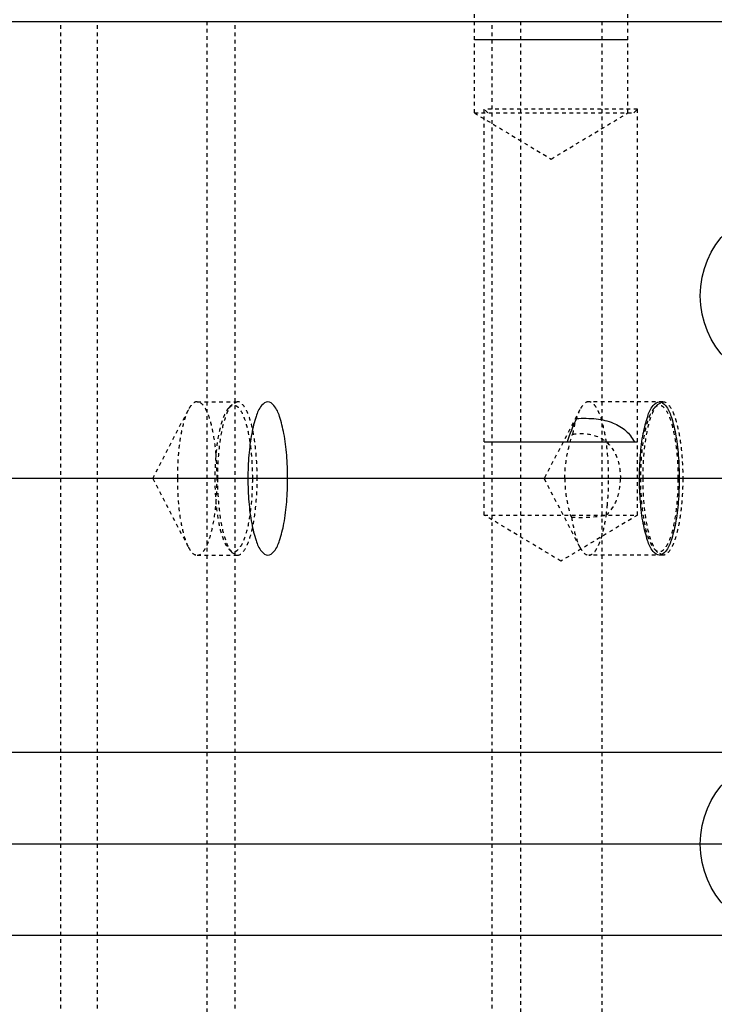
# Model space of a CAD drawing. Header units: millimetres. Extents: x -24622 to 2009, y -1603 to 2074.
# Tile 93 of 256: x -2001 to -1982, y 1500 to 1527. Entities that reach past the tile are written whole.
import ezdxf
from ezdxf.lldxf.tags import DXFTag

# ---------------------------------------------------------------- set-up
doc = ezdxf.new("R2010")
doc.units = ezdxf.units.MM
doc.linetypes.add('HIDDEN', pattern=[0.2, 0.1, -0.1])
doc.layers.add('DEFAULT_2', color=8, linetype='HIDDEN')
tags = doc.linetypes.add('CENTER', pattern=[2, 1.25, -0.25, 0.25, -0.25]).pattern_tags.tags
tags[10:11] = [DXFTag(74, 4), DXFTag(75, 0), DXFTag(340, '0'), DXFTag(46, 1.0), DXFTag(50, 0.0), DXFTag(44, 0.0), DXFTag(45, 0.0)]
tags[8:9] = [DXFTag(74, 4), DXFTag(75, 0), DXFTag(340, '0'), DXFTag(46, 1.0), DXFTag(50, 0.0), DXFTag(44, 0.0), DXFTag(45, 0.0)]
tags[6:7] = [DXFTag(74, 4), DXFTag(75, 0), DXFTag(340, '0'), DXFTag(46, 1.0), DXFTag(50, 0.0), DXFTag(44, 0.0), DXFTag(45, 0.0)]
tags[4:5] = [DXFTag(74, 4), DXFTag(75, 0), DXFTag(340, '0'), DXFTag(46, 1.0), DXFTag(50, 0.0), DXFTag(44, 0.0), DXFTag(45, 0.0)]

msp = doc.modelspace()

# ---------------------------------------------------------------- linework, layer by layer
at = {"color": 7, "linetype": 'Continuous'}
for p, q in [((-2102.339, 1527.194), (-1960.339, 1527.194)), ((-1984.822, 1526.694), (-1989.022, 1526.694)), ((-1988.754, 1515.694), (-1984.554, 1515.694)), ((-1873.022, 1514.694), (-2173.022, 1514.694)), ((-1873.022, 1507.194), (-2173.022, 1507.194)), ((-1873.022, 1502.194), (-2173.022, 1502.194))]:
    msp.add_line(p, q, dxfattribs=at)
at = {"color": 1, "linetype": 'CENTER', "ltscale": 60.96}
msp.add_line((-1873.022, 1504.694), (-2173.022, 1504.694), dxfattribs=at)
at = {"color": 7, "linetype": 'Continuous'}
for centre in [(-1980.339, 1519.694), (-1980.339, 1504.694)]:
    msp.add_circle(centre, 2.5, dxfattribs=at)
msp.add_arc((-1979.96, 1513.476), 6.891, 155.5096, 161.2221, dxfattribs=at)
for points, start_tangent, end_tangent in [([(-1994.131, 1514.694), (-1994.156, 1515.334), (-1994.234, 1515.924), (-1994.354, 1516.391), (-1994.506, 1516.691), (-1994.674, 1516.794), (-1994.843, 1516.69), (-1994.995, 1516.39), (-1995.115, 1515.923), (-1995.192, 1515.333), (-1995.218, 1514.694)], (-0.000537, 1), (-0.000448, -1)), ([(-1984.503, 1514.694), (-1984.477, 1515.334), (-1984.4, 1515.924), (-1984.279, 1516.391), (-1984.127, 1516.691), (-1983.959, 1516.794), (-1983.79, 1516.69), (-1983.639, 1516.39), (-1983.518, 1515.923), (-1983.441, 1515.333), (-1983.416, 1514.694)], (0.000537, 1), (0.000448, -1)), ([(-1986.231, 1516.332), (-1985.688, 1516.323), (-1985.223, 1516.211), (-1984.875, 1515.998), (-1984.644, 1515.694)], (0.997443, 0.071466), (0.460562, -0.887627)), ([(-1995.218, 1514.694), (-1995.192, 1514.053), (-1995.115, 1513.464), (-1994.994, 1512.997), (-1994.842, 1512.697), (-1994.674, 1512.594), (-1994.505, 1512.698), (-1994.354, 1512.998), (-1994.233, 1513.465), (-1994.156, 1514.054), (-1994.131, 1514.694)], (0.000537, -1), (0.000448, 1)), ([(-1983.416, 1514.694), (-1983.441, 1514.053), (-1983.518, 1513.464), (-1983.639, 1512.997), (-1983.791, 1512.697), (-1983.959, 1512.594), (-1984.128, 1512.698), (-1984.28, 1512.998), (-1984.4, 1513.465), (-1984.477, 1514.054), (-1984.503, 1514.694)], (-0.000537, -1), (-0.000448, 1))]:
    msp.add_spline(points, degree=3, dxfattribs=dict(at, start_tangent=start_tangent, end_tangent=end_tangent))
at = {"layer": 'DEFAULT_2', "color": 8, "linetype": 'HIDDEN'}
for p, q in [((-1989.022, 1524.694), (-1989.022, 1530.805)), ((-1984.822, 1524.694), (-1984.822, 1530.801)), ((-2000.339, 1482.194), (-2000.339, 1527.194)), ((-1999.339, 1482.194), (-1999.339, 1527.194)), ((-1996.339, 1527.194), (-1996.339, 1482.194)), ((-1995.563, 1482.194), (-1995.563, 1527.194)), ((-1988.538, 1482.194), (-1988.538, 1527.194)), ((-1987.761, 1527.194), (-1987.761, 1482.194)), ((-1985.538, 1527.194), (-1985.538, 1482.194)), ((-1984.554, 1524.794), (-1988.754, 1524.794)), ((-1988.654, 1524.694), (-1988.754, 1524.794)), ((-1988.754, 1513.694), (-1988.754, 1524.794)), ((-1984.654, 1524.694), (-1984.554, 1524.794)), ((-1984.554, 1513.694), (-1984.554, 1524.794)), ((-1989.022, 1524.694), (-1984.654, 1524.694)), ((-1989.022, 1524.694), (-1986.922, 1523.432)), ((-1986.922, 1523.432), (-1984.822, 1524.694)), ((-1996.606, 1516.794), (-1995.509, 1516.794)), ((-1995.745, 1516.621), (-1995.655, 1516.717)), ((-1995.509, 1516.794), (-1995.655, 1516.717)), ((-1983.862, 1516.794), (-1985.891, 1516.794)), ((-1984.098, 1516.621), (-1984.008, 1516.717)), ((-1984.008, 1516.717), (-1983.862, 1516.794)), ((-1997.825, 1514.694), (-1996.848, 1516.574)), ((-1986.133, 1516.574), (-1987.11, 1514.694)), ((-1997.825, 1514.694), (-1996.848, 1512.814)), ((-1986.133, 1512.814), (-1987.11, 1514.694)), ((-1988.754, 1513.694), (-1984.554, 1513.694)), ((-1986.654, 1512.432), (-1988.754, 1513.694)), ((-1984.554, 1513.694), (-1986.654, 1512.432)), ((-1995.745, 1512.767), (-1995.655, 1512.671)), ((-1995.655, 1512.671), (-1995.509, 1512.594)), ((-1984.098, 1512.767), (-1984.008, 1512.671)), ((-1983.862, 1512.594), (-1984.008, 1512.671)), ((-1996.606, 1512.594), (-1995.509, 1512.594)), ((-1983.862, 1512.594), (-1985.891, 1512.594))]:
    msp.add_line(p, q, dxfattribs=at)
for centre, radius, start, end in [((-2003.801, 1514.686), 7.738, 355.1866, 0.0551), ((-1991.417, 1514.535), 6.063, 351.91, 354.3969), ((-1970.727, 1524.075), 18.798, 213.519, 213.7333), ((-1986.14, 1517.791), 4.161, 266.9617, 280.0929)]:
    msp.add_arc(centre, radius, start, end, dxfattribs=at)
for points, start_tangent, end_tangent in [([(-1996.605, 1516.794), (-1996.668, 1516.78), (-1996.76, 1516.708), (-1996.848, 1516.574)], (-0.999958, 0.009201), (-0.461905, -0.886929)), ([(-1996.09, 1515.355), (-1996.168, 1515.935), (-1996.223, 1516.183), (-1996.287, 1516.395), (-1996.36, 1516.566), (-1996.438, 1516.691), (-1996.605, 1516.794)], (-0.085594, 0.99633), (-0.999958, 0.009201)), ([(-1995.655, 1516.717), (-1995.738, 1516.599), (-1995.814, 1516.432), (-1995.942, 1515.964), (-1996.024, 1515.364), (-1996.053, 1514.694)], (-0.681588, -0.731736), (0, -1)), ([(-1995.088, 1514.694), (-1995.102, 1515.15), (-1995.119, 1515.371), (-1995.142, 1515.583), (-1995.248, 1516.137), (-1995.395, 1516.521), (-1995.48, 1516.633), (-1995.568, 1516.688), (-1995.657, 1516.684), (-1995.745, 1516.621)], (0, 1), (-0.68094, -0.732339)), ([(-1994.966, 1514.694), (-1995.007, 1515.498), (-1995.057, 1515.861), (-1995.125, 1516.179), (-1995.207, 1516.44), (-1995.301, 1516.634), (-1995.509, 1516.794)], (0, 1), (-1, 0)), ([(-1985.891, 1516.794), (-1985.953, 1516.78), (-1986.045, 1516.707), (-1986.133, 1516.574)], (-0.999999, 0.001559), (-0.462034, -0.886862)), ([(-1985.411, 1515.682), (-1985.497, 1516.14), (-1985.611, 1516.494), (-1985.676, 1516.623), (-1985.745, 1516.717), (-1985.891, 1516.794)], (-0.136705, 0.990612), (-0.999999, 0.001559)), ([(-1984.406, 1514.694), (-1984.378, 1515.364), (-1984.295, 1515.964), (-1984.168, 1516.432), (-1984.091, 1516.599), (-1984.008, 1516.717)], (0, 1), (0.681588, 0.731736)), ([(-1983.441, 1514.694), (-1983.455, 1515.15), (-1983.472, 1515.371), (-1983.495, 1515.583), (-1983.601, 1516.137), (-1983.748, 1516.521), (-1983.833, 1516.633), (-1983.921, 1516.688), (-1984.01, 1516.684), (-1984.098, 1516.621)], (0, 1), (-0.68094, -0.732339)), ([(-1983.862, 1516.794), (-1983.654, 1516.634), (-1983.561, 1516.44), (-1983.478, 1516.179), (-1983.411, 1515.861), (-1983.36, 1515.498), (-1983.319, 1514.694)], (1, 0), (0, -1)), ([(-1996.848, 1516.574), (-1996.972, 1516.247), (-1997.068, 1515.8), (-1997.149, 1514.694)], (-0.461905, -0.886929), (0, -1)), ([(-1995.745, 1516.621), (-1995.824, 1516.508), (-1995.897, 1516.349), (-1996.018, 1515.904), (-1996.097, 1515.332), (-1996.124, 1514.694)], (-0.68094, -0.732339), (0, -1)), ([(-1986.133, 1516.574), (-1986.245, 1516.288), (-1986.335, 1515.905)], (-0.462034, -0.886862), (-0.17972, -0.983718)), ([(-1984.098, 1516.621), (-1984.177, 1516.508), (-1984.25, 1516.349), (-1984.371, 1515.904), (-1984.45, 1515.332), (-1984.477, 1514.694)], (-0.68094, -0.732339), (0, -1)), ([(-1986.547, 1514.694), (-1986.335, 1515.905)], (0, 1), (0.310741, 0.950494)), ([(-1986.335, 1515.905), (-1985.803, 1515.887), (-1985.37, 1515.658), (-1985.109, 1515.233), (-1985.026, 1514.694)], (0.987991, 0.154514), (0, -1)), ([(-1985.347, 1514.694), (-1985.352, 1514.95), (-1985.411, 1515.682)], (0, 1), (-0.136705, 0.990612)), ([(-1996.062, 1514.694), (-1996.064, 1514.862), (-1996.09, 1515.355)], (0, 1), (-0.085594, 0.99633)), ([(-1997.149, 1514.694), (-1997.068, 1513.589), (-1996.972, 1513.142), (-1996.848, 1512.814)], (0, -1), (0.460777, -0.887516)), ([(-1996.124, 1514.694), (-1996.097, 1514.056), (-1996.018, 1513.484), (-1995.897, 1513.039), (-1995.824, 1512.879), (-1995.745, 1512.767)], (0, -1), (0.680941, -0.732338)), ([(-1996.053, 1514.694), (-1996.024, 1514.024), (-1995.942, 1513.423), (-1995.814, 1512.956), (-1995.738, 1512.788), (-1995.655, 1512.671)], (0, -1), (0.681588, -0.731736)), ([(-1995.745, 1512.767), (-1995.627, 1512.696), (-1995.568, 1512.699), (-1995.509, 1512.73), (-1995.423, 1512.823), (-1995.342, 1512.973), (-1995.207, 1513.419), (-1995.119, 1514.017), (-1995.088, 1514.694)], (0.680941, -0.732338), (0, 1)), ([(-1995.509, 1512.594), (-1995.301, 1512.754), (-1995.207, 1512.948), (-1995.125, 1513.209), (-1995.057, 1513.527), (-1995.007, 1513.89), (-1994.966, 1514.694)], (1, 0), (0, 1)), ([(-1986.547, 1514.694), (-1986.399, 1513.694)], (0, -1), (0.271057, -0.962563)), ([(-1985.411, 1513.694), (-1985.118, 1514.127), (-1985.026, 1514.694)], (0.768508, 0.63984), (0, 1)), ([(-1985.383, 1513.943), (-1985.368, 1514.125), (-1985.347, 1514.694)], (0.098481, 0.995139), (0, 1)), ([(-1984.477, 1514.694), (-1984.47, 1514.382), (-1984.378, 1513.52)], (0, -1), (0.184537, -0.982826)), ([(-1984.008, 1512.671), (-1984.091, 1512.788), (-1984.168, 1512.956), (-1984.295, 1513.423), (-1984.378, 1514.024), (-1984.406, 1514.694)], (-0.681588, 0.731736), (0, 1)), ([(-1984.098, 1512.767), (-1983.981, 1512.696), (-1983.921, 1512.699), (-1983.862, 1512.73), (-1983.776, 1512.823), (-1983.695, 1512.973), (-1983.56, 1513.419), (-1983.472, 1514.017), (-1983.441, 1514.694)], (0.680941, -0.732338), (0, 1)), ([(-1983.319, 1514.694), (-1983.36, 1513.89), (-1983.411, 1513.527), (-1983.478, 1513.209), (-1983.561, 1512.948), (-1983.654, 1512.754), (-1983.862, 1512.594)], (0, -1), (-1, 0)), ([(-1996.607, 1512.594), (-1996.44, 1512.695), (-1996.361, 1512.82), (-1996.288, 1512.991), (-1996.223, 1513.204), (-1996.167, 1513.453), (-1996.09, 1514.037)], (0.999958, -0.009201), (0.084656, 0.99641)), ([(-1986.36, 1513.635), (-1986.262, 1513.16), (-1986.133, 1512.813)], (0.149363, -0.988782), (0.461706, -0.887033)), ([(-1985.892, 1512.594), (-1985.748, 1512.667), (-1985.68, 1512.759), (-1985.615, 1512.885), (-1985.501, 1513.231), (-1985.415, 1513.681)], (0.999977, -0.006818), (0.141049, 0.990003)), ([(-1984.378, 1513.52), (-1984.255, 1513.052), (-1984.179, 1512.884), (-1984.098, 1512.767)], (0.184537, -0.982826), (0.680941, -0.732338)), ([(-1996.848, 1512.814), (-1996.791, 1512.719), (-1996.607, 1512.594)], (0.460777, -0.887516), (0.999958, -0.009201)), ([(-1986.133, 1512.813), (-1986.076, 1512.719), (-1985.892, 1512.594)], (0.461706, -0.887033), (0.999977, -0.006818))]:
    msp.add_spline(points, degree=3, dxfattribs=dict(at, start_tangent=start_tangent, end_tangent=end_tangent))

doc.saveas('drawing.dxf')
